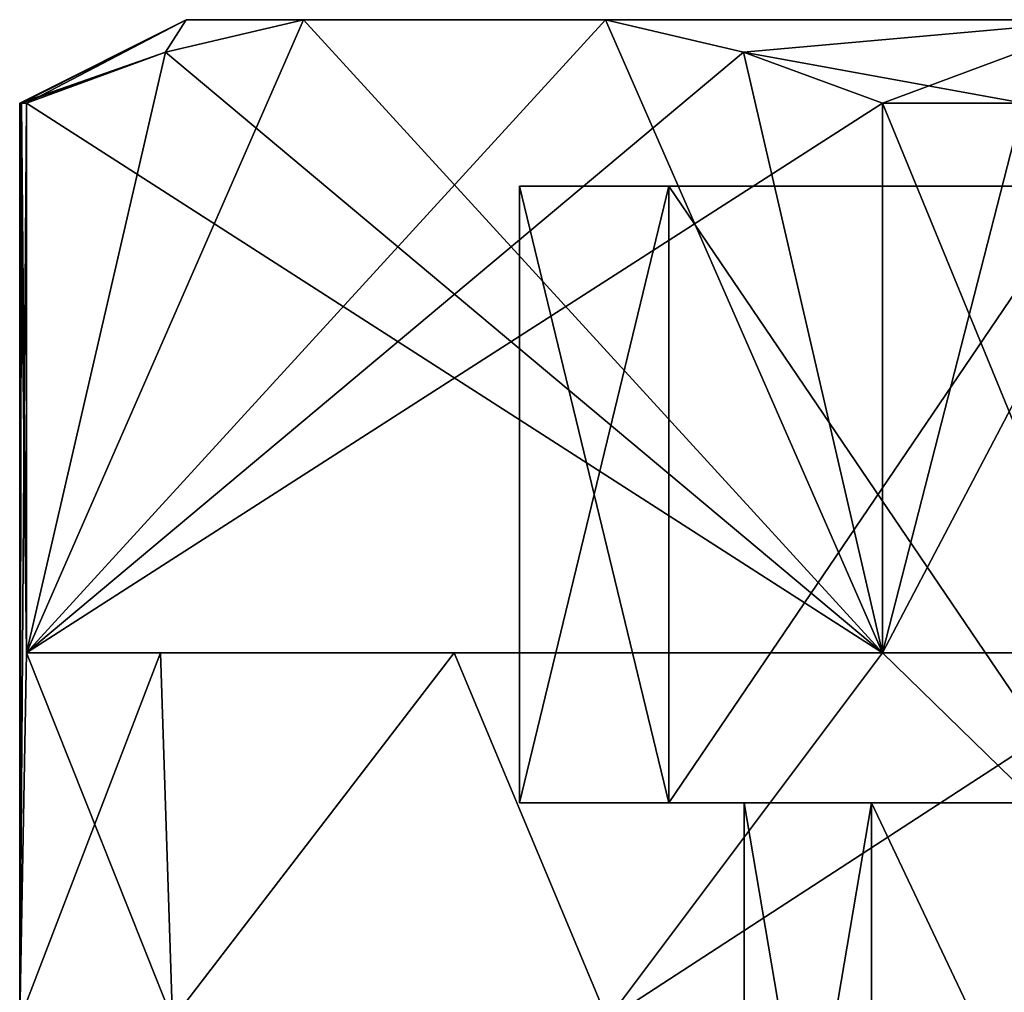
# Model space of a CAD drawing. Extents: x -62 to 446, y -84 to 1766.
# Tile 177 of 221: x -12 to -6, y 1760 to 1766. Entities that reach past the tile are written whole.
import ezdxf

# ---------------------------------------------------------------- set-up
doc = ezdxf.new("R2010")
doc.units = 0
doc.header["$LTSCALE"] = 65.185185
for name, color, linetype in [('706', 7, 'CONTINUOUS'), ('710', 7, 'CONTINUOUS'), ('711', 7, 'CONTINUOUS'), ('712', 7, 'CONTINUOUS'), ('713', 7, 'CONTINUOUS'), ('715', 7, 'CONTINUOUS'), ('716', 7, 'CONTINUOUS'), ('721', 7, 'CONTINUOUS'), ('722', 7, 'CONTINUOUS'), ('725', 7, 'CONTINUOUS'), ('726', 7, 'CONTINUOUS'), ('727', 7, 'CONTINUOUS'), ('728', 7, 'CONTINUOUS')]:
    doc.layers.add(name, color=color, linetype=linetype)

msp = doc.modelspace()

# ---------------------------------------------------------------- linework, layer by layer
at = {"layer": '706', "color": 7, "linetype": 'CONTINUOUS'}
for points in [[(-6.9375, 1756.8, 3.3409), (-7.7, 1756.8), (-6.9375, 1761.3, 3.3409), (-6.9375, 1756.8, 3.3409)], [(-6.9375, 1761.3, 3.3409), (-7.7, 1756.8), (-7.7, 1761.3), (-6.9375, 1761.3, 3.3409)], [(-4.8009, 1756.8, 6.0201), (-6.9375, 1756.8, 3.3409), (-4.8009, 1761.3, 6.0201), (-4.8009, 1756.8, 6.0201)], [(-4.8009, 1761.3, 6.0201), (-6.9375, 1756.8, 3.3409), (-6.9375, 1761.3, 3.3409), (-4.8009, 1761.3, 6.0201)]]:
    msp.add_3dface(points, dxfattribs=at)
at = {"layer": '710', "color": 7, "linetype": 'CONTINUOUS'}
for points in [[(-12.05, 1765.5), (-12.05, 1760), (-12.0084, 1762.2, 1.0009), (-12.05, 1765.5)], [(-12.0396, 1765.5, 0.5009), (-12.05, 1765.5), (-12.0084, 1762.2, 1.0009), (-12.0396, 1765.5, 0.5009)], [(-12.0084, 1765.5, 1.0009), (-12.0396, 1765.5, 0.5009), (-12.0084, 1762.2, 1.0009), (-12.0084, 1765.5, 1.0009)], [(-6.871, 1762.2, 9.8991), (-4.6113, 1760, 11.1327), (-6.871, 1765.5, 9.8991), (-6.871, 1762.2, 9.8991)], [(-6.871, 1765.5, 9.8991), (-4.6113, 1760, 11.1327), (-6.025, 1765.5, 10.4356), (-6.871, 1765.5, 9.8991)], [(-12.05, 1760), (-11.1327, 1760, 4.6113), (-12.0084, 1762.2, 1.0009), (-12.05, 1760)], [(-12.0084, 1762.2, 1.0009), (-11.1327, 1760, 4.6113), (-11.2047, 1762.2, 4.4336), (-12.0084, 1762.2, 1.0009)], [(-11.2047, 1762.2, 4.4336), (-11.1327, 1760, 4.6113), (-9.442, 1762.2, 7.4868), (-11.2047, 1762.2, 4.4336)], [(-11.1327, 1760, 4.6113), (-8.5206, 1760, 8.5206), (-9.442, 1762.2, 7.4868), (-11.1327, 1760, 4.6113)], [(-9.442, 1762.2, 7.4868), (-8.5206, 1760, 8.5206), (-6.871, 1762.2, 9.8991), (-9.442, 1762.2, 7.4868)], [(-8.5206, 1760, 8.5206), (-4.6113, 1760, 11.1327), (-6.871, 1762.2, 9.8991), (-8.5206, 1760, 8.5206)]]:
    msp.add_3dface(points, dxfattribs=at)
at = {"layer": '711', "color": 7, "linetype": 'CONTINUOUS'}
for points in [[(-11.05, 1766), (-10.3469, 1766, 3.8786), (-10.3469, 1766, -3.8786), (-11.05, 1766)], [(-10.3469, 1766, 3.8786), (-8.5324, 1766, 7.0214), (-10.3469, 1766, -3.8786), (-10.3469, 1766, 3.8786)], [(-10.3469, 1766, -3.8786), (-8.5324, 1766, 7.0214), (-8.5324, 1766, -7.0214), (-10.3469, 1766, -3.8786)], [(-8.5324, 1766, 7.0214), (-5.525, 1766, 9.5696), (-8.5324, 1766, -7.0214), (-8.5324, 1766, 7.0214)], [(-8.5324, 1766, -7.0214), (-5.525, 1766, 9.5696), (-5.525, 1766, -9.5696), (-8.5324, 1766, -7.0214)]]:
    msp.add_3dface(points, dxfattribs=at)
at = {"layer": '712', "color": 7, "linetype": 'CONTINUOUS'}
for points in [[(-8.1538, 1765, -3.9266), (9.05, 1765), (-9.05, 1765), (-8.1538, 1765, -3.9266)], [(-9.05, 1765), (9.05, 1765), (8.1538, 1765, 3.9266), (-9.05, 1765)], [(-8.1538, 1765, 3.9266), (-9.05, 1765), (8.1538, 1765, 3.9266), (-8.1538, 1765, 3.9266)], [(8.1538, 1765, -3.9266), (9.05, 1765), (-8.1538, 1765, -3.9266), (8.1538, 1765, -3.9266)], [(-5.6426, 1765, -7.0756), (8.1538, 1765, -3.9266), (-8.1538, 1765, -3.9266), (-5.6426, 1765, -7.0756)], [(-5.6426, 1765, 7.0756), (-8.1538, 1765, 3.9266), (5.6426, 1765, 7.0756), (-5.6426, 1765, 7.0756)], [(5.6426, 1765, 7.0756), (-8.1538, 1765, 3.9266), (8.1538, 1765, 3.9266), (5.6426, 1765, 7.0756)]]:
    msp.add_3dface(points, dxfattribs=at)
at = {"layer": '713', "color": 7, "linetype": 'CONTINUOUS'}
for points in [[(-7.7, 1761.3), (-7.7, 1756.8), (-6.9375, 1756.8, -3.3409), (-7.7, 1761.3)], [(-6.9375, 1761.3, -3.3409), (-7.7, 1761.3), (-6.9375, 1756.8, -3.3409), (-6.9375, 1761.3, -3.3409)], [(-4.8009, 1761.3, -6.0201), (-6.9375, 1761.3, -3.3409), (-4.8009, 1756.8, -6.0201), (-4.8009, 1761.3, -6.0201)], [(-4.8009, 1756.8, -6.0201), (-6.9375, 1761.3, -3.3409), (-6.9375, 1756.8, -3.3409), (-4.8009, 1756.8, -6.0201)]]:
    msp.add_3dface(points, dxfattribs=at)
at = {"layer": '715', "color": 7, "linetype": 'CONTINUOUS'}
for points in [[(-12.05, 1760), (-12.05, 1765.5), (-12.0396, 1765.5, -0.5009), (-12.05, 1760)], [(-12.0084, 1762.2, -1.0009), (-12.05, 1760), (-12.0084, 1765.5, -1.0009), (-12.0084, 1762.2, -1.0009)], [(-12.0084, 1765.5, -1.0009), (-12.05, 1760), (-12.0396, 1765.5, -0.5009), (-12.0084, 1765.5, -1.0009)], [(-5.1374, 1765.5, -10.9), (-5.1374, 1762.2, -10.9), (-6.871, 1762.2, -9.8991), (-5.1374, 1765.5, -10.9)], [(-6.025, 1765.5, -10.4356), (-5.1374, 1765.5, -10.9), (-6.871, 1762.2, -9.8991), (-6.025, 1765.5, -10.4356)], [(-6.871, 1765.5, -9.8991), (-6.025, 1765.5, -10.4356), (-6.871, 1762.2, -9.8991), (-6.871, 1765.5, -9.8991)], [(-11.1327, 1760, -4.6113), (-12.05, 1760), (-11.2047, 1762.2, -4.4336), (-11.1327, 1760, -4.6113)], [(-11.2047, 1762.2, -4.4336), (-12.05, 1760), (-12.0084, 1762.2, -1.0009), (-11.2047, 1762.2, -4.4336)], [(-9.442, 1762.2, -7.4868), (-11.1327, 1760, -4.6113), (-11.2047, 1762.2, -4.4336), (-9.442, 1762.2, -7.4868)], [(-8.5206, 1760, -8.5206), (-11.1327, 1760, -4.6113), (-9.442, 1762.2, -7.4868), (-8.5206, 1760, -8.5206)], [(-6.871, 1762.2, -9.8991), (-8.5206, 1760, -8.5206), (-9.442, 1762.2, -7.4868), (-6.871, 1762.2, -9.8991)], [(-4.6113, 1760, -11.1327), (-8.5206, 1760, -8.5206), (-5.1374, 1762.2, -10.9), (-4.6113, 1760, -11.1327)], [(-5.1374, 1762.2, -10.9), (-8.5206, 1760, -8.5206), (-6.871, 1762.2, -9.8991), (-5.1374, 1762.2, -10.9)]]:
    msp.add_3dface(points, dxfattribs=at)
at = {"layer": '716', "color": 7, "linetype": 'CONTINUOUS'}
for points in [[(-12.0084, 1762.2, 1.0009), (-11.2047, 1762.2, 4.4336), (-9.442, 1762.2, 7.4868), (-12.0084, 1762.2, 1.0009)], [(-12.0084, 1762.2, 1.0009), (-9.442, 1762.2, 7.4868), (-6.871, 1762.2, 9.8991), (-12.0084, 1762.2, 1.0009)], [(-6.871, 1762.2, -9.8991), (-11.2047, 1762.2, -4.4336), (-12.0084, 1762.2, -1.0009), (-6.871, 1762.2, -9.8991)], [(-6.871, 1762.2, -9.8991), (-9.442, 1762.2, -7.4868), (-11.2047, 1762.2, -4.4336), (-6.871, 1762.2, -9.8991)]]:
    msp.add_3dface(points, dxfattribs=at)
at = {"layer": '721', "color": 7, "linetype": 'CONTINUOUS'}
for points in [[(-6.871, 1762.2, 9.8991), (-10.3469, 1766, 3.8786), (-11.1739, 1765.8057, 2.4463), (-6.871, 1762.2, 9.8991)], [(-6.871, 1762.2, 9.8991), (-8.5324, 1766, 7.0214), (-10.3469, 1766, 3.8786), (-6.871, 1762.2, 9.8991)], [(-8.5324, 1766, 7.0214), (-6.871, 1762.2, 9.8991), (-7.7055, 1765.8057, 8.4537), (-8.5324, 1766, 7.0214)], [(-12.0084, 1765.5, 1.0009), (-6.871, 1762.2, 9.8991), (-11.1739, 1765.8057, 2.4463), (-12.0084, 1765.5, 1.0009)], [(-6.871, 1762.2, 9.8991), (-6.871, 1765.5, 9.8991), (-7.7055, 1765.8057, 8.4537), (-6.871, 1762.2, 9.8991)], [(-12.0084, 1765.5, 1.0009), (-12.0084, 1762.2, 1.0009), (-6.871, 1762.2, 9.8991), (-12.0084, 1765.5, 1.0009)]]:
    msp.add_3dface(points, dxfattribs=at)
at = {"layer": '722', "color": 7, "linetype": 'CONTINUOUS'}
for points in [[(-10.3469, 1766, -3.8786), (-8.5324, 1766, -7.0214), (-12.0084, 1762.2, -1.0009), (-10.3469, 1766, -3.8786)], [(-10.3469, 1766, -3.8786), (-12.0084, 1762.2, -1.0009), (-11.1738, 1765.8057, -2.4463), (-10.3469, 1766, -3.8786)], [(-12.0084, 1762.2, -1.0009), (-8.5324, 1766, -7.0214), (-7.7055, 1765.8057, -8.4537), (-12.0084, 1762.2, -1.0009)], [(-6.871, 1765.5, -9.8991), (-12.0084, 1762.2, -1.0009), (-7.7055, 1765.8057, -8.4537), (-6.871, 1765.5, -9.8991)], [(-12.0084, 1762.2, -1.0009), (-12.0084, 1765.5, -1.0009), (-11.1738, 1765.8057, -2.4463), (-12.0084, 1762.2, -1.0009)], [(-6.871, 1765.5, -9.8991), (-6.871, 1762.2, -9.8991), (-12.0084, 1762.2, -1.0009), (-6.871, 1765.5, -9.8991)]]:
    msp.add_3dface(points, dxfattribs=at)
at = {"layer": '725', "color": 7, "linetype": 'CONTINUOUS'}
for points in [[(-9.05, 1765), (-8.1538, 1765, 3.9266), (-9.05, 1761.3), (-9.05, 1765)], [(-9.05, 1761.3), (-8.1538, 1765, 3.9266), (-8.1538, 1761.3, 3.9266), (-9.05, 1761.3)], [(-8.1538, 1765, 3.9266), (-5.6426, 1765, 7.0756), (-8.1538, 1761.3, 3.9266), (-8.1538, 1765, 3.9266)], [(-8.1538, 1761.3, 3.9266), (-5.6426, 1765, 7.0756), (-5.6426, 1761.3, 7.0756), (-8.1538, 1761.3, 3.9266)]]:
    msp.add_3dface(points, dxfattribs=at)
at = {"layer": '726', "color": 7, "linetype": 'CONTINUOUS'}
for points in [[(-7.7, 1761.3), (-9.05, 1761.3), (-8.1538, 1761.3, 3.9266), (-7.7, 1761.3)], [(-9.05, 1761.3), (-7.7, 1761.3), (-6.9375, 1761.3, -3.3409), (-9.05, 1761.3)], [(-8.1538, 1761.3, -3.9266), (-9.05, 1761.3), (-6.9375, 1761.3, -3.3409), (-8.1538, 1761.3, -3.9266)], [(-4.8009, 1761.3, 6.0201), (-6.9375, 1761.3, 3.3409), (-8.1538, 1761.3, 3.9266), (-4.8009, 1761.3, 6.0201)], [(-4.8009, 1761.3, 6.0201), (-8.1538, 1761.3, 3.9266), (-5.6426, 1761.3, 7.0756), (-4.8009, 1761.3, 6.0201)], [(-6.9375, 1761.3, 3.3409), (-7.7, 1761.3), (-8.1538, 1761.3, 3.9266), (-6.9375, 1761.3, 3.3409)], [(-5.6426, 1761.3, -7.0756), (-8.1538, 1761.3, -3.9266), (-4.8009, 1761.3, -6.0201), (-5.6426, 1761.3, -7.0756)], [(-4.8009, 1761.3, -6.0201), (-8.1538, 1761.3, -3.9266), (-6.9375, 1761.3, -3.3409), (-4.8009, 1761.3, -6.0201)]]:
    msp.add_3dface(points, dxfattribs=at)
at = {"layer": '727', "color": 7, "linetype": 'CONTINUOUS'}
for points in [[(-8.1538, 1765, -3.9266), (-9.05, 1765), (-8.1538, 1761.3, -3.9266), (-8.1538, 1765, -3.9266)], [(-9.05, 1765), (-9.05, 1761.3), (-8.1538, 1761.3, -3.9266), (-9.05, 1765)], [(-5.6426, 1765, -7.0756), (-8.1538, 1765, -3.9266), (-5.6426, 1761.3, -7.0756), (-5.6426, 1765, -7.0756)], [(-8.1538, 1765, -3.9266), (-8.1538, 1761.3, -3.9266), (-5.6426, 1761.3, -7.0756), (-8.1538, 1765, -3.9266)]]:
    msp.add_3dface(points, dxfattribs=at)
at = {"layer": '728', "color": 7, "linetype": 'CONTINUOUS'}
for points in [[(-12.05, 1765.5), (-12.0396, 1765.5, 0.5009), (-11.05, 1766), (-12.05, 1765.5)], [(-12.05, 1765.5), (-11.05, 1766), (-11.1738, 1765.8057, -2.4463), (-12.05, 1765.5)], [(-12.0396, 1765.5, 0.5009), (-12.0084, 1765.5, 1.0009), (-11.05, 1766), (-12.0396, 1765.5, 0.5009)], [(-11.05, 1766), (-12.0084, 1765.5, 1.0009), (-11.1739, 1765.8057, 2.4463), (-11.05, 1766)], [(-10.3469, 1766, 3.8786), (-11.05, 1766), (-11.1739, 1765.8057, 2.4463), (-10.3469, 1766, 3.8786)], [(-11.05, 1766), (-10.3469, 1766, -3.8786), (-11.1738, 1765.8057, -2.4463), (-11.05, 1766)], [(-5.525, 1766, 9.5696), (-8.5324, 1766, 7.0214), (-7.7055, 1765.8057, 8.4537), (-5.525, 1766, 9.5696)], [(-8.5324, 1766, -7.0214), (-5.525, 1766, -9.5696), (-7.7055, 1765.8057, -8.4537), (-8.5324, 1766, -7.0214)], [(-6.025, 1765.5, 10.4356), (-5.525, 1766, 9.5696), (-7.7055, 1765.8057, 8.4537), (-6.025, 1765.5, 10.4356)], [(-5.525, 1766, -9.5696), (-6.871, 1765.5, -9.8991), (-7.7055, 1765.8057, -8.4537), (-5.525, 1766, -9.5696)], [(-5.525, 1766, -9.5696), (-6.025, 1765.5, -10.4356), (-6.871, 1765.5, -9.8991), (-5.525, 1766, -9.5696)], [(-12.0396, 1765.5, -0.5009), (-12.05, 1765.5), (-11.1738, 1765.8057, -2.4463), (-12.0396, 1765.5, -0.5009)], [(-12.0084, 1765.5, -1.0009), (-12.0396, 1765.5, -0.5009), (-11.1738, 1765.8057, -2.4463), (-12.0084, 1765.5, -1.0009)], [(-6.871, 1765.5, 9.8991), (-6.025, 1765.5, 10.4356), (-7.7055, 1765.8057, 8.4537), (-6.871, 1765.5, 9.8991)]]:
    msp.add_3dface(points, dxfattribs=at)

doc.saveas('drawing.dxf')
